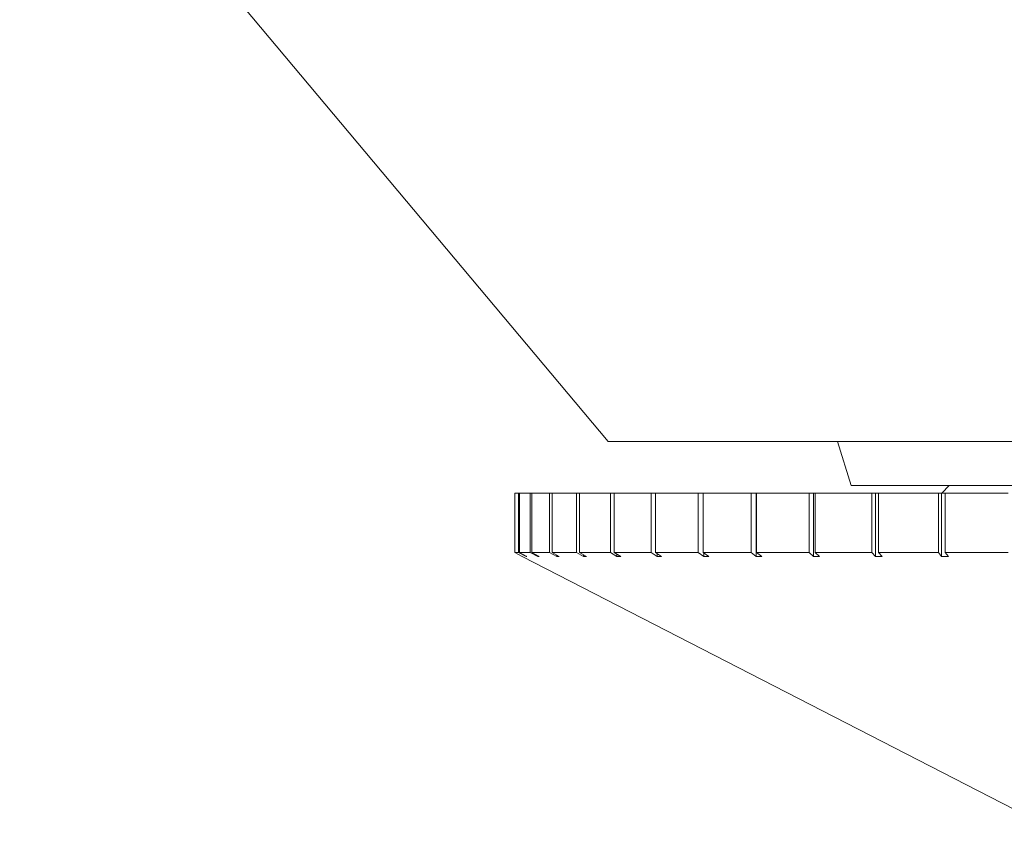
# Model space of a CAD drawing. Header units: inches. Extents: x -4.1 to 23, y -7 to 14.8.
# Tile 109 of 139: x 19.599 to 20.25, y -0.435 to 0.109. Entities that reach past the tile are written whole.
import ezdxf

# ---------------------------------------------------------------- set-up
doc = ezdxf.new("R2010")
doc.units = ezdxf.units.IN
doc.header["$MEASUREMENT"] = 0

msp = doc.modelspace()

# ---------------------------------------------------------------- linework, layer by layer
at = {"color": 7, "linetype": 'Continuous', "lineweight": 15}
for p, q in [((19.59866, 0.29433), (19.988, -0.16967)), ((19.988, -0.16967), (20.80932, -0.16967)), ((20.13974, -0.16967), (20.14866, -0.19867)), ((20.14866, -0.19867), (20.64866, -0.19867)), ((20.21366, -0.19867), (20.20866, -0.20367)), ((19.92616, -0.20367), (19.92616, -0.24304)), ((19.92616, -0.20367), (19.92619, -0.20367)), ((19.92619, -0.20367), (19.92619, -0.24304)), ((19.92619, -0.20367), (19.92875, -0.20367)), ((19.92875, -0.20367), (19.92875, -0.24304)), ((19.92875, -0.20367), (19.9293, -0.20367)), ((19.9293, -0.20367), (19.9293, -0.24304)), ((19.9293, -0.20367), (19.93649, -0.20367)), ((19.93649, -0.20367), (19.93649, -0.24304)), ((19.93649, -0.20367), (19.93755, -0.20367)), ((19.93755, -0.20367), (19.93755, -0.24304)), ((19.93755, -0.20367), (19.94929, -0.20367)), ((19.94929, -0.20367), (19.94929, -0.24304)), ((19.94929, -0.20367), (19.95086, -0.20367)), ((19.95086, -0.20367), (19.95086, -0.24304)), ((19.95086, -0.20367), (19.96701, -0.20367)), ((19.96701, -0.20367), (19.96701, -0.24304)), ((19.96701, -0.20367), (19.96907, -0.20367)), ((19.96907, -0.20367), (19.96907, -0.24304)), ((19.96907, -0.20367), (19.98946, -0.20367)), ((19.98946, -0.20367), (19.98946, -0.24304)), ((19.98946, -0.20367), (19.99199, -0.20367)), ((19.99199, -0.20367), (19.99199, -0.24304)), ((19.99199, -0.20367), (20.0164, -0.20367)), ((20.0164, -0.20367), (20.0164, -0.24304)), ((20.0164, -0.20367), (20.01936, -0.20367)), ((20.01936, -0.20367), (20.01936, -0.24304)), ((20.01936, -0.20367), (20.04753, -0.20367)), ((20.04753, -0.20367), (20.04753, -0.24304)), ((20.04753, -0.20367), (20.05089, -0.20367)), ((20.05089, -0.20367), (20.05089, -0.24304)), ((20.05089, -0.20367), (20.0825, -0.20367)), ((20.0825, -0.20367), (20.0825, -0.24304)), ((20.0825, -0.20367), (20.08584, -0.20367)), ((20.08584, -0.20367), (20.08584, -0.24561)), ((20.08623, -0.20367), (20.08584, -0.20367)), ((20.08623, -0.20367), (20.08623, -0.24304)), ((20.08623, -0.20367), (20.12093, -0.20367)), ((20.12093, -0.20367), (20.12093, -0.24304)), ((20.12093, -0.20367), (20.12387, -0.20367)), ((20.12387, -0.20367), (20.12387, -0.24561)), ((20.12499, -0.20367), (20.12387, -0.20367)), ((20.12499, -0.20367), (20.12499, -0.24304)), ((20.12499, -0.20367), (20.16241, -0.20367)), ((20.16241, -0.20367), (20.16241, -0.24304)), ((20.16241, -0.20367), (20.16491, -0.20367)), ((20.16491, -0.20367), (20.16491, -0.24561)), ((20.16675, -0.20367), (20.16491, -0.20367)), ((20.16675, -0.20367), (20.16675, -0.24304)), ((20.16675, -0.20367), (20.20648, -0.20367)), ((20.20648, -0.20367), (20.20648, -0.24304)), ((20.20648, -0.20367), (20.20851, -0.20367)), ((20.20851, -0.20367), (20.20851, -0.24561)), ((20.21106, -0.20367), (20.20851, -0.20367)), ((20.21106, -0.20367), (20.21106, -0.24304)), ((20.21106, -0.20367), (20.25265, -0.20367)), ((19.93116, -0.24561), (19.92616, -0.24304)), ((19.92619, -0.24304), (19.93116, -0.2456)), ((19.92619, -0.24304), (19.92875, -0.24304)), ((19.93372, -0.24561), (19.92875, -0.24304)), ((19.9293, -0.24304), (19.93425, -0.2456)), ((19.9293, -0.24304), (19.93649, -0.24304)), ((19.93116, -0.24561), (20.30016, -0.43537)), ((19.93372, -0.24533), (19.93372, -0.24561)), ((19.93372, -0.24561), (19.93425, -0.2456)), ((19.94138, -0.24561), (19.93649, -0.24304)), ((19.93755, -0.24304), (19.94242, -0.2456)), ((19.93755, -0.24304), (19.94929, -0.24304)), ((19.94138, -0.24505), (19.94138, -0.24561)), ((19.94138, -0.24561), (19.94242, -0.2456)), ((19.95404, -0.24561), (19.94929, -0.24304)), ((19.95086, -0.24304), (19.95559, -0.2456)), ((19.95086, -0.24304), (19.96701, -0.24304)), ((19.95404, -0.24476), (19.95404, -0.24561)), ((19.95404, -0.24561), (19.95559, -0.2456)), ((19.97158, -0.24561), (19.96701, -0.24304)), ((19.96907, -0.24304), (19.97361, -0.2456)), ((19.96907, -0.24304), (19.98946, -0.24304)), ((19.97158, -0.24445), (19.97158, -0.24561)), ((19.97158, -0.24561), (19.97361, -0.2456)), ((19.99379, -0.24561), (19.98946, -0.24304)), ((19.99199, -0.24304), (19.99629, -0.2456)), ((19.99199, -0.24304), (20.0164, -0.24304)), ((19.99379, -0.24411), (19.99379, -0.24561)), ((19.99379, -0.24561), (19.99629, -0.2456)), ((20.02045, -0.24561), (20.0164, -0.24304)), ((20.01936, -0.24304), (20.02338, -0.2456)), ((20.01936, -0.24304), (20.04753, -0.24304)), ((20.02045, -0.24373), (20.02045, -0.24561)), ((20.02045, -0.24561), (20.02338, -0.2456)), ((20.05124, -0.24561), (20.04753, -0.24304)), ((20.05089, -0.24304), (20.05459, -0.2456)), ((20.05089, -0.24304), (20.0825, -0.24304)), ((20.05124, -0.24328), (20.05124, -0.24561)), ((20.05124, -0.24561), (20.05459, -0.2456)), ((20.08584, -0.24561), (20.0825, -0.24304)), ((20.08584, -0.24561), (20.08956, -0.2456)), ((20.08623, -0.24304), (20.08956, -0.2456)), ((20.08623, -0.24304), (20.12093, -0.24304)), ((20.12387, -0.24561), (20.12093, -0.24304)), ((20.12387, -0.24561), (20.12792, -0.2456)), ((20.12499, -0.24304), (20.12792, -0.2456)), ((20.12499, -0.24304), (20.16241, -0.24304)), ((20.16491, -0.24561), (20.16241, -0.24304)), ((20.16491, -0.24561), (20.16924, -0.2456)), ((20.16675, -0.24304), (20.16924, -0.2456)), ((20.16675, -0.24304), (20.20648, -0.24304)), ((20.20851, -0.24561), (20.20648, -0.24304)), ((20.20851, -0.24561), (20.21308, -0.2456)), ((20.21106, -0.24304), (20.21308, -0.2456)), ((20.21106, -0.24304), (20.25265, -0.24304))]:
    msp.add_line(p, q, dxfattribs=at)
msp.add_open_spline([(19.93116, -0.24561), (19.93116, -0.24561), (19.93116, -0.24561), (19.93116, -0.2456), (19.93116, -0.2456)], degree=3, knots=[0, 0, 0, 0, 0.49353, 1, 1, 1, 1], dxfattribs=at)

doc.saveas('drawing.dxf')
